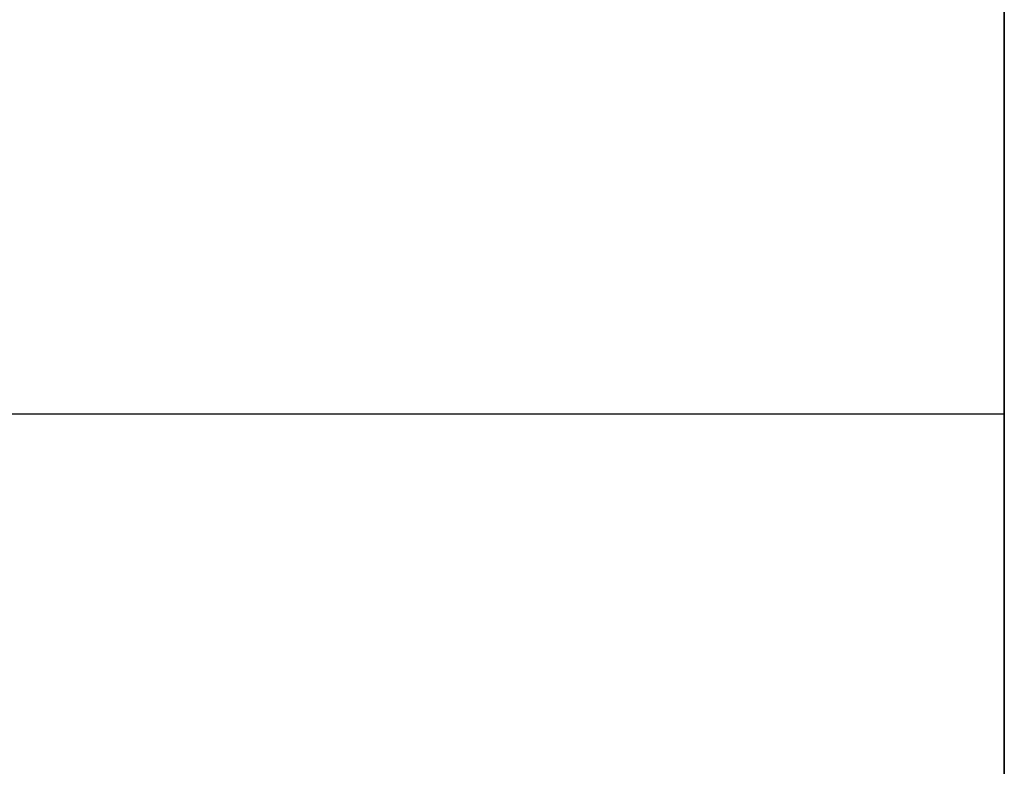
# Model space of a CAD drawing. Header units: millimetres. Extents: x 490 to 915, y -40 to 150.
# Tile 13 of 70: x 503.5 to 506.14, y -0.44 to 1.56. Entities that reach past the tile are written whole.
import ezdxf

# ---------------------------------------------------------------- set-up
doc = ezdxf.new("R2010")
doc.units = ezdxf.units.MM
doc.layers.add('Volume', color=7, linetype='Continuous', true_color=0x000000)

msp = doc.modelspace()

# ---------------------------------------------------------------- linework, layer by layer
at = {"layer": 'Volume'}
for p, q in [((506.1396, 150, 230), (506.1396, -24, 230)), ((506.1396, 150, 222), (506.1396, -24, 222)), ((506.1396, 150, -530), (506.1396, -24, -530)), ((506.1396, 150, -522), (506.1396, -24, -522)), ((506.1396, -40, -550), (506.1396, 150, -550)), ((506.1396, 130, 214), (506.1396, -24, 214)), ((506.1396, -24, -16.0312), (506.1396, 130, -16.0312)), ((506.1396, -24, -32.0312), (506.1396, 130, -32.0312)), ((506.1396, -24, -24.0312), (506.1396, 130, -24.0312)), ((506.1396, 130, -514), (506.1396, -24, -514)), ((506.1396, -40, -125), (506.1396, 130, -125)), ((506.1396, -24, -265.0312), (506.1396, 130, -265.0312)), ((506.1396, -24, -281.0312), (506.1396, 130, -281.0312)), ((506.1396, -24, -273.0312), (506.1396, 130, -273.0312)), ((506.1396, 2.1119, 294.2048), (506.1396, -0.0638, 293.2152)), ((506.1396, 1.5552, 133.5091), (506.1396, 1.6269, 133.558)), ((506.1396, 1.5552, 129.4286), (506.1396, 1.4853, 129.4799)), ((506.1396, 1.4853, 133.4577), (506.1396, 1.5552, 133.5091)), ((506.1396, 1.5552, 46.4286), (506.1396, 1.4853, 46.4799)), ((506.1396, 1.4853, 50.4577), (506.1396, 1.5552, 50.5091)), ((506.1396, 1.5552, -36.5714), (506.1396, 1.4853, -36.5201)), ((506.1396, 1.4853, -32.5423), (506.1396, 1.5552, -32.4909)), ((506.1396, 1.5552, -119.5714), (506.1396, 1.4853, -119.5201)), ((506.1396, 1.4853, -115.5423), (506.1396, 1.5552, -115.4909)), ((506.1396, 1.5552, -202.5714), (506.1396, 1.4853, -202.5201)), ((506.1396, 1.4853, -198.5423), (506.1396, 1.5552, -198.4909)), ((506.1396, 1.5552, -285.5714), (506.1396, 1.4853, -285.5201)), ((506.1396, 1.4853, -281.5423), (506.1396, 1.5552, -281.4909)), ((506.1396, 1.5552, -368.5714), (506.1396, 1.4853, -368.5201)), ((506.1396, 1.4853, -364.5423), (506.1396, 1.5552, -364.4909)), ((506.1396, 1.5552, -451.5714), (506.1396, 1.4853, -451.5201)), ((506.1396, 1.4853, -447.5423), (506.1396, 1.5552, -447.4909)), ((506.1396, 1.4853, 129.4799), (506.1396, 1.4172, 129.5337)), ((506.1396, 1.4172, 133.4039), (506.1396, 1.4853, 133.4577)), ((506.1396, 1.4853, 46.4799), (506.1396, 1.4172, 46.5337)), ((506.1396, 1.4172, 50.4039), (506.1396, 1.4853, 50.4577)), ((506.1396, 1.4853, -36.5201), (506.1396, 1.4172, -36.4663)), ((506.1396, 1.4172, -32.5961), (506.1396, 1.4853, -32.5423)), ((506.1396, 1.4853, -119.5201), (506.1396, 1.4172, -119.4663)), ((506.1396, 1.4172, -115.5961), (506.1396, 1.4853, -115.5423)), ((506.1396, 1.4853, -202.5201), (506.1396, 1.4172, -202.4663)), ((506.1396, 1.4172, -198.5961), (506.1396, 1.4853, -198.5423)), ((506.1396, 1.4853, -285.5201), (506.1396, 1.4172, -285.4663)), ((506.1396, 1.4172, -281.5961), (506.1396, 1.4853, -281.5423)), ((506.1396, 1.4853, -368.5201), (506.1396, 1.4172, -368.4663)), ((506.1396, 1.4172, -364.5961), (506.1396, 1.4853, -364.5423)), ((506.1396, 1.4853, -451.5201), (506.1396, 1.4172, -451.4663)), ((506.1396, 1.4172, -447.5961), (506.1396, 1.4853, -447.5423)), ((506.1396, 1.4172, 129.5337), (506.1396, 1.351, 129.5898)), ((506.1396, 1.351, 133.3478), (506.1396, 1.4172, 133.4039)), ((506.1396, 1.4172, 46.5337), (506.1396, 1.351, 46.5898)), ((506.1396, 1.351, 50.3478), (506.1396, 1.4172, 50.4039)), ((506.1396, 1.4172, -36.4663), (506.1396, 1.351, -36.4102)), ((506.1396, 1.351, -32.6522), (506.1396, 1.4172, -32.5961)), ((506.1396, 1.4172, -119.4663), (506.1396, 1.351, -119.4102)), ((506.1396, 1.351, -115.6522), (506.1396, 1.4172, -115.5961)), ((506.1396, 1.4172, -202.4663), (506.1396, 1.351, -202.4102)), ((506.1396, 1.351, -198.6522), (506.1396, 1.4172, -198.5961)), ((506.1396, 1.4172, -285.4663), (506.1396, 1.351, -285.4102)), ((506.1396, 1.351, -281.6522), (506.1396, 1.4172, -281.5961)), ((506.1396, 1.4172, -368.4663), (506.1396, 1.351, -368.4102)), ((506.1396, 1.351, -364.6522), (506.1396, 1.4172, -364.5961)), ((506.1396, 1.4172, -451.4663), (506.1396, 1.351, -451.4102)), ((506.1396, 1.351, -447.6522), (506.1396, 1.4172, -447.5961)), ((506.1396, 1.351, 129.5898), (506.1396, 1.2867, 129.6482)), ((506.1396, 1.2867, 133.2894), (506.1396, 1.351, 133.3478)), ((506.1396, 1.351, 46.5898), (506.1396, 1.2867, 46.6482)), ((506.1396, 1.2867, 50.2894), (506.1396, 1.351, 50.3478)), ((506.1396, 1.351, -36.4102), (506.1396, 1.2867, -36.3518)), ((506.1396, 1.2867, -32.7106), (506.1396, 1.351, -32.6522)), ((506.1396, 1.351, -119.4102), (506.1396, 1.2867, -119.3518)), ((506.1396, 1.2867, -115.7106), (506.1396, 1.351, -115.6522)), ((506.1396, 1.351, -202.4102), (506.1396, 1.2867, -202.3518)), ((506.1396, 1.2867, -198.7106), (506.1396, 1.351, -198.6522)), ((506.1396, 1.351, -285.4102), (506.1396, 1.2867, -285.3518)), ((506.1396, 1.2867, -281.7106), (506.1396, 1.351, -281.6522)), ((506.1396, 1.351, -368.4102), (506.1396, 1.2867, -368.3518)), ((506.1396, 1.2867, -364.7106), (506.1396, 1.351, -364.6522)), ((506.1396, 1.351, -451.4102), (506.1396, 1.2867, -451.3518)), ((506.1396, 1.2867, -447.7106), (506.1396, 1.351, -447.6522)), ((506.1396, 1.2867, 129.6482), (506.1396, 1.2246, 129.7087)), ((506.1396, 1.2246, 133.2289), (506.1396, 1.2867, 133.2894)), ((506.1396, 1.2867, 46.6482), (506.1396, 1.2246, 46.7087)), ((506.1396, 1.2246, 50.2289), (506.1396, 1.2867, 50.2894)), ((506.1396, 1.2867, -36.3518), (506.1396, 1.2246, -36.2913)), ((506.1396, 1.2246, -32.7711), (506.1396, 1.2867, -32.7106)), ((506.1396, 1.2867, -119.3518), (506.1396, 1.2246, -119.2913)), ((506.1396, 1.2246, -115.7711), (506.1396, 1.2867, -115.7106)), ((506.1396, 1.2867, -202.3518), (506.1396, 1.2246, -202.2913)), ((506.1396, 1.2246, -198.7711), (506.1396, 1.2867, -198.7106)), ((506.1396, 1.2867, -285.3518), (506.1396, 1.2246, -285.2913)), ((506.1396, 1.2246, -281.7711), (506.1396, 1.2867, -281.7106)), ((506.1396, 1.2867, -368.3518), (506.1396, 1.2246, -368.2913)), ((506.1396, 1.2246, -364.7711), (506.1396, 1.2867, -364.7106)), ((506.1396, 1.2867, -451.3518), (506.1396, 1.2246, -451.2913)), ((506.1396, 1.2246, -447.7711), (506.1396, 1.2867, -447.7106)), ((506.1396, 1.2246, 129.7087), (506.1396, 1.1646, 129.7714)), ((506.1396, 1.1646, 133.1662), (506.1396, 1.2246, 133.2289)), ((506.1396, 1.2246, 46.7087), (506.1396, 1.1646, 46.7714)), ((506.1396, 1.1646, 50.1662), (506.1396, 1.2246, 50.2289)), ((506.1396, 1.2246, -36.2913), (506.1396, 1.1646, -36.2286)), ((506.1396, 1.1646, -32.8338), (506.1396, 1.2246, -32.7711)), ((506.1396, 1.2246, -119.2913), (506.1396, 1.1646, -119.2286)), ((506.1396, 1.1646, -115.8338), (506.1396, 1.2246, -115.7711)), ((506.1396, 1.2246, -202.2913), (506.1396, 1.1646, -202.2286)), ((506.1396, 1.1646, -198.8338), (506.1396, 1.2246, -198.7711)), ((506.1396, 1.2246, -285.2913), (506.1396, 1.1646, -285.2286)), ((506.1396, 1.1646, -281.8338), (506.1396, 1.2246, -281.7711)), ((506.1396, 1.2246, -368.2913), (506.1396, 1.1646, -368.2286)), ((506.1396, 1.1646, -364.8338), (506.1396, 1.2246, -364.7711)), ((506.1396, 1.2246, -451.2913), (506.1396, 1.1646, -451.2286)), ((506.1396, 1.1646, -447.8338), (506.1396, 1.2246, -447.7711)), ((506.1396, 1.1646, 129.7714), (506.1396, 1.1068, 129.8361)), ((506.1396, 1.1068, 133.1015), (506.1396, 1.1646, 133.1662)), ((506.1396, 1.1646, 46.7714), (506.1396, 1.1068, 46.8361)), ((506.1396, 1.1068, 50.1015), (506.1396, 1.1646, 50.1662)), ((506.1396, 1.1646, -36.2286), (506.1396, 1.1068, -36.1639)), ((506.1396, 1.1068, -32.8985), (506.1396, 1.1646, -32.8338)), ((506.1396, 1.1646, -119.2286), (506.1396, 1.1068, -119.1639)), ((506.1396, 1.1068, -115.8985), (506.1396, 1.1646, -115.8338)), ((506.1396, 1.1646, -202.2286), (506.1396, 1.1068, -202.1639)), ((506.1396, 1.1068, -198.8985), (506.1396, 1.1646, -198.8338)), ((506.1396, 1.1646, -285.2286), (506.1396, 1.1068, -285.1639)), ((506.1396, 1.1068, -281.8985), (506.1396, 1.1646, -281.8338)), ((506.1396, 1.1646, -368.2286), (506.1396, 1.1068, -368.1639)), ((506.1396, 1.1068, -364.8985), (506.1396, 1.1646, -364.8338)), ((506.1396, 1.1646, -451.2286), (506.1396, 1.1068, -451.1639)), ((506.1396, 1.1068, -447.8985), (506.1396, 1.1646, -447.8338)), ((506.1396, 1.1068, 129.8361), (506.1396, 1.0512, 129.9028)), ((506.1396, 1.0512, 133.0348), (506.1396, 1.1068, 133.1015)), ((506.1396, 1.1068, 46.8361), (506.1396, 1.0512, 46.9028)), ((506.1396, 1.0512, 50.0348), (506.1396, 1.1068, 50.1015)), ((506.1396, 1.1068, -36.1639), (506.1396, 1.0512, -36.0972)), ((506.1396, 1.0512, -32.9652), (506.1396, 1.1068, -32.8985)), ((506.1396, 1.1068, -119.1639), (506.1396, 1.0512, -119.0972)), ((506.1396, 1.0512, -115.9652), (506.1396, 1.1068, -115.8985)), ((506.1396, 1.1068, -202.1639), (506.1396, 1.0512, -202.0972)), ((506.1396, 1.0512, -198.9652), (506.1396, 1.1068, -198.8985)), ((506.1396, 1.1068, -285.1639), (506.1396, 1.0512, -285.0972)), ((506.1396, 1.0512, -281.9652), (506.1396, 1.1068, -281.8985)), ((506.1396, 1.1068, -368.1639), (506.1396, 1.0512, -368.0972)), ((506.1396, 1.0512, -364.9652), (506.1396, 1.1068, -364.8985)), ((506.1396, 1.1068, -451.1639), (506.1396, 1.0512, -451.0972)), ((506.1396, 1.0512, -447.9652), (506.1396, 1.1068, -447.8985)), ((506.1396, 1.0512, 129.9028), (506.1396, 0.9981, 129.9714)), ((506.1396, 0.9981, 132.9662), (506.1396, 1.0512, 133.0348)), ((506.1396, 1.0512, 46.9028), (506.1396, 0.9981, 46.9714)), ((506.1396, 0.9981, 49.9662), (506.1396, 1.0512, 50.0348)), ((506.1396, 1.0512, -36.0972), (506.1396, 0.9981, -36.0286)), ((506.1396, 0.9981, -33.0338), (506.1396, 1.0512, -32.9652)), ((506.1396, 1.0512, -119.0972), (506.1396, 0.9981, -119.0286)), ((506.1396, 0.9981, -116.0338), (506.1396, 1.0512, -115.9652)), ((506.1396, 1.0512, -202.0972), (506.1396, 0.9981, -202.0286)), ((506.1396, 0.9981, -199.0338), (506.1396, 1.0512, -198.9652)), ((506.1396, 1.0512, -285.0972), (506.1396, 0.9981, -285.0286)), ((506.1396, 0.9981, -282.0338), (506.1396, 1.0512, -281.9652)), ((506.1396, 1.0512, -368.0972), (506.1396, 0.9981, -368.0286)), ((506.1396, 0.9981, -365.0338), (506.1396, 1.0512, -364.9652)), ((506.1396, 1.0512, -451.0972), (506.1396, 0.9981, -451.0286)), ((506.1396, 0.9981, -448.0338), (506.1396, 1.0512, -447.9652)), ((506.1396, 0.9981, 129.9714), (506.1396, 0.9473, 130.0418)), ((506.1396, 0.9473, 132.8958), (506.1396, 0.9981, 132.9662)), ((506.1396, 0.9981, 46.9714), (506.1396, 0.9473, 47.0418)), ((506.1396, 0.9473, 49.8958), (506.1396, 0.9981, 49.9662)), ((506.1396, 0.9981, -36.0286), (506.1396, 0.9473, -35.9582)), ((506.1396, 0.9473, -33.1042), (506.1396, 0.9981, -33.0338)), ((506.1396, 0.9981, -119.0286), (506.1396, 0.9473, -118.9582)), ((506.1396, 0.9473, -116.1042), (506.1396, 0.9981, -116.0338)), ((506.1396, 0.9981, -202.0286), (506.1396, 0.9473, -201.9582)), ((506.1396, 0.9473, -199.1042), (506.1396, 0.9981, -199.0338)), ((506.1396, 0.9981, -285.0286), (506.1396, 0.9473, -284.9582)), ((506.1396, 0.9473, -282.1042), (506.1396, 0.9981, -282.0338)), ((506.1396, 0.9981, -368.0286), (506.1396, 0.9473, -367.9582)), ((506.1396, 0.9473, -365.1042), (506.1396, 0.9981, -365.0338)), ((506.1396, 0.9981, -451.0286), (506.1396, 0.9473, -450.9582)), ((506.1396, 0.9473, -448.1042), (506.1396, 0.9981, -448.0338)), ((506.1396, 0.9473, 130.0418), (506.1396, 0.899, 130.1139)), ((506.1396, 0.899, 132.8237), (506.1396, 0.9473, 132.8958)), ((506.1396, 0.9473, 47.0418), (506.1396, 0.899, 47.1139)), ((506.1396, 0.899, 49.8237), (506.1396, 0.9473, 49.8958)), ((506.1396, 0.9473, -35.9582), (506.1396, 0.899, -35.8861)), ((506.1396, 0.899, -33.1763), (506.1396, 0.9473, -33.1042)), ((506.1396, 0.9473, -118.9582), (506.1396, 0.899, -118.8861)), ((506.1396, 0.899, -116.1763), (506.1396, 0.9473, -116.1042)), ((506.1396, 0.9473, -201.9582), (506.1396, 0.899, -201.8861)), ((506.1396, 0.899, -199.1763), (506.1396, 0.9473, -199.1042)), ((506.1396, 0.9473, -284.9582), (506.1396, 0.899, -284.8861)), ((506.1396, 0.899, -282.1763), (506.1396, 0.9473, -282.1042)), ((506.1396, 0.9473, -367.9582), (506.1396, 0.899, -367.8861)), ((506.1396, 0.899, -365.1763), (506.1396, 0.9473, -365.1042)), ((506.1396, 0.9473, -450.9582), (506.1396, 0.899, -450.8861)), ((506.1396, 0.899, -448.1763), (506.1396, 0.9473, -448.1042)), ((506.1396, 0.899, 130.1139), (506.1396, 0.8532, 130.1876)), ((506.1396, 0.8532, 132.75), (506.1396, 0.899, 132.8237)), ((506.1396, 0.899, 47.1139), (506.1396, 0.8532, 47.1876)), ((506.1396, 0.8532, 49.75), (506.1396, 0.899, 49.8237)), ((506.1396, 0.899, -35.8861), (506.1396, 0.8532, -35.8124)), ((506.1396, 0.8532, -33.25), (506.1396, 0.899, -33.1763)), ((506.1396, 0.899, -118.8861), (506.1396, 0.8532, -118.8124)), ((506.1396, 0.8532, -116.25), (506.1396, 0.899, -116.1763)), ((506.1396, 0.899, -201.8861), (506.1396, 0.8532, -201.8124)), ((506.1396, 0.8532, -199.25), (506.1396, 0.899, -199.1763)), ((506.1396, 0.899, -284.8861), (506.1396, 0.8532, -284.8124)), ((506.1396, 0.8532, -282.25), (506.1396, 0.899, -282.1763)), ((506.1396, 0.899, -367.8861), (506.1396, 0.8532, -367.8124)), ((506.1396, 0.8532, -365.25), (506.1396, 0.899, -365.1763)), ((506.1396, 0.899, -450.8861), (506.1396, 0.8532, -450.8124)), ((506.1396, 0.8532, -448.25), (506.1396, 0.899, -448.1763)), ((506.1396, 0.8532, 130.1876), (506.1396, 0.8101, 130.2629)), ((506.1396, 0.8101, 132.6747), (506.1396, 0.8532, 132.75)), ((506.1396, 0.8532, 47.1876), (506.1396, 0.8101, 47.2629)), ((506.1396, 0.8101, 49.6747), (506.1396, 0.8532, 49.75)), ((506.1396, 0.8532, -35.8124), (506.1396, 0.8101, -35.7371)), ((506.1396, 0.8101, -33.3253), (506.1396, 0.8532, -33.25)), ((506.1396, 0.8532, -118.8124), (506.1396, 0.8101, -118.7371)), ((506.1396, 0.8101, -116.3253), (506.1396, 0.8532, -116.25)), ((506.1396, 0.8532, -201.8124), (506.1396, 0.8101, -201.7371)), ((506.1396, 0.8101, -199.3253), (506.1396, 0.8532, -199.25)), ((506.1396, 0.8532, -284.8124), (506.1396, 0.8101, -284.7371)), ((506.1396, 0.8101, -282.3253), (506.1396, 0.8532, -282.25)), ((506.1396, 0.8532, -367.8124), (506.1396, 0.8101, -367.7371)), ((506.1396, 0.8101, -365.3253), (506.1396, 0.8532, -365.25)), ((506.1396, 0.8532, -450.8124), (506.1396, 0.8101, -450.7371)), ((506.1396, 0.8101, -448.3253), (506.1396, 0.8532, -448.25)), ((506.1396, 0.8101, 130.2629), (506.1396, 0.7695, 130.3396)), ((506.1396, 0.7695, 132.598), (506.1396, 0.8101, 132.6747)), ((506.1396, 0.8101, 47.2629), (506.1396, 0.7695, 47.3396)), ((506.1396, 0.7695, 49.598), (506.1396, 0.8101, 49.6747)), ((506.1396, 0.8101, -35.7371), (506.1396, 0.7695, -35.6604)), ((506.1396, 0.7695, -33.402), (506.1396, 0.8101, -33.3253)), ((506.1396, 0.8101, -118.7371), (506.1396, 0.7695, -118.6604)), ((506.1396, 0.7695, -116.402), (506.1396, 0.8101, -116.3253)), ((506.1396, 0.8101, -201.7371), (506.1396, 0.7695, -201.6604)), ((506.1396, 0.7695, -199.402), (506.1396, 0.8101, -199.3253)), ((506.1396, 0.8101, -284.7371), (506.1396, 0.7695, -284.6604)), ((506.1396, 0.7695, -282.402), (506.1396, 0.8101, -282.3253)), ((506.1396, 0.8101, -367.7371), (506.1396, 0.7695, -367.6604)), ((506.1396, 0.7695, -365.402), (506.1396, 0.8101, -365.3253)), ((506.1396, 0.8101, -450.7371), (506.1396, 0.7695, -450.6604)), ((506.1396, 0.7695, -448.402), (506.1396, 0.8101, -448.3253)), ((506.1396, 0.7695, 130.3396), (506.1396, 0.7317, 130.4177)), ((506.1396, 0.7317, 132.5199), (506.1396, 0.7695, 132.598)), ((506.1396, 0.7695, 47.3396), (506.1396, 0.7317, 47.4177)), ((506.1396, 0.7317, 49.5199), (506.1396, 0.7695, 49.598)), ((506.1396, 0.7695, -35.6604), (506.1396, 0.7317, -35.5823)), ((506.1396, 0.7317, -33.4801), (506.1396, 0.7695, -33.402)), ((506.1396, 0.7695, -118.6604), (506.1396, 0.7317, -118.5823)), ((506.1396, 0.7317, -116.4801), (506.1396, 0.7695, -116.402)), ((506.1396, 0.7695, -201.6604), (506.1396, 0.7317, -201.5823)), ((506.1396, 0.7317, -199.4801), (506.1396, 0.7695, -199.402)), ((506.1396, 0.7695, -284.6604), (506.1396, 0.7317, -284.5823)), ((506.1396, 0.7317, -282.4801), (506.1396, 0.7695, -282.402)), ((506.1396, 0.7695, -367.6604), (506.1396, 0.7317, -367.5823)), ((506.1396, 0.7317, -365.4801), (506.1396, 0.7695, -365.402)), ((506.1396, 0.7695, -450.6604), (506.1396, 0.7317, -450.5823)), ((506.1396, 0.7317, -448.4801), (506.1396, 0.7695, -448.402)), ((506.1396, 0.7317, 130.4177), (506.1396, 0.6966, 130.4971)), ((506.1396, 0.6966, 132.4405), (506.1396, 0.7317, 132.5199)), ((506.1396, 0.7317, 47.4177), (506.1396, 0.6966, 47.4971)), ((506.1396, 0.6966, 49.4405), (506.1396, 0.7317, 49.5199)), ((506.1396, 0.7317, -35.5823), (506.1396, 0.6966, -35.5029)), ((506.1396, 0.6966, -33.5595), (506.1396, 0.7317, -33.4801)), ((506.1396, 0.7317, -118.5823), (506.1396, 0.6966, -118.5029)), ((506.1396, 0.6966, -116.5595), (506.1396, 0.7317, -116.4801)), ((506.1396, 0.7317, -201.5823), (506.1396, 0.6966, -201.5029)), ((506.1396, 0.6966, -199.5595), (506.1396, 0.7317, -199.4801)), ((506.1396, 0.7317, -284.5823), (506.1396, 0.6966, -284.5029)), ((506.1396, 0.6966, -282.5595), (506.1396, 0.7317, -282.4801)), ((506.1396, 0.7317, -367.5823), (506.1396, 0.6966, -367.5029)), ((506.1396, 0.6966, -365.5595), (506.1396, 0.7317, -365.4801)), ((506.1396, 0.7317, -450.5823), (506.1396, 0.6966, -450.5029)), ((506.1396, 0.6966, -448.5595), (506.1396, 0.7317, -448.4801)), ((506.1396, 0.6966, 130.4971), (506.1396, 0.6642, 130.5776)), ((506.1396, 0.6642, 132.36), (506.1396, 0.6966, 132.4405)), ((506.1396, 0.6966, 47.4971), (506.1396, 0.6642, 47.5776)), ((506.1396, 0.6642, 49.36), (506.1396, 0.6966, 49.4405)), ((506.1396, 0.6966, -35.5029), (506.1396, 0.6642, -35.4224)), ((506.1396, 0.6642, -33.64), (506.1396, 0.6966, -33.5595)), ((506.1396, 0.6966, -118.5029), (506.1396, 0.6642, -118.4224)), ((506.1396, 0.6642, -116.64), (506.1396, 0.6966, -116.5595)), ((506.1396, 0.6966, -201.5029), (506.1396, 0.6642, -201.4224)), ((506.1396, 0.6642, -199.64), (506.1396, 0.6966, -199.5595)), ((506.1396, 0.6966, -284.5029), (506.1396, 0.6642, -284.4224)), ((506.1396, 0.6642, -282.64), (506.1396, 0.6966, -282.5595)), ((506.1396, 0.6966, -367.5029), (506.1396, 0.6642, -367.4224)), ((506.1396, 0.6642, -365.64), (506.1396, 0.6966, -365.5595)), ((506.1396, 0.6966, -450.5029), (506.1396, 0.6642, -450.4224)), ((506.1396, 0.6642, -448.64), (506.1396, 0.6966, -448.5595)), ((506.1396, 0.6642, 130.5776), (506.1396, 0.6347, 130.6592)), ((506.1396, 0.6347, 132.2784), (506.1396, 0.6642, 132.36)), ((506.1396, 0.6642, 47.5776), (506.1396, 0.6347, 47.6592)), ((506.1396, 0.6347, 49.2784), (506.1396, 0.6642, 49.36)), ((506.1396, 0.6642, -35.4224), (506.1396, 0.6347, -35.3408)), ((506.1396, 0.6347, -33.7216), (506.1396, 0.6642, -33.64)), ((506.1396, 0.6642, -118.4224), (506.1396, 0.6347, -118.3408)), ((506.1396, 0.6347, -116.7216), (506.1396, 0.6642, -116.64)), ((506.1396, 0.6642, -201.4224), (506.1396, 0.6347, -201.3408)), ((506.1396, 0.6347, -199.7216), (506.1396, 0.6642, -199.64)), ((506.1396, 0.6642, -284.4224), (506.1396, 0.6347, -284.3408)), ((506.1396, 0.6347, -282.7216), (506.1396, 0.6642, -282.64)), ((506.1396, 0.6642, -367.4224), (506.1396, 0.6347, -367.3408)), ((506.1396, 0.6347, -365.7216), (506.1396, 0.6642, -365.64)), ((506.1396, 0.6642, -450.4224), (506.1396, 0.6347, -450.3408)), ((506.1396, 0.6347, -448.7216), (506.1396, 0.6642, -448.64)), ((506.1396, 0.6347, 130.6592), (506.1396, 0.608, 130.7418)), ((506.1396, 0.608, 132.1958), (506.1396, 0.6347, 132.2784)), ((506.1396, 0.6347, 47.6592), (506.1396, 0.608, 47.7418)), ((506.1396, 0.608, 49.1958), (506.1396, 0.6347, 49.2784)), ((506.1396, 0.6347, -35.3408), (506.1396, 0.608, -35.2582)), ((506.1396, 0.608, -33.8042), (506.1396, 0.6347, -33.7216)), ((506.1396, 0.6347, -118.3408), (506.1396, 0.608, -118.2582)), ((506.1396, 0.608, -116.8042), (506.1396, 0.6347, -116.7216)), ((506.1396, 0.6347, -201.3408), (506.1396, 0.608, -201.2582)), ((506.1396, 0.608, -199.8042), (506.1396, 0.6347, -199.7216)), ((506.1396, 0.6347, -284.3408), (506.1396, 0.608, -284.2582)), ((506.1396, 0.608, -282.8042), (506.1396, 0.6347, -282.7216)), ((506.1396, 0.6347, -367.3408), (506.1396, 0.608, -367.2582)), ((506.1396, 0.608, -365.8042), (506.1396, 0.6347, -365.7216)), ((506.1396, 0.6347, -450.3408), (506.1396, 0.608, -450.2582)), ((506.1396, 0.608, -448.8042), (506.1396, 0.6347, -448.7216)), ((506.1396, 0.608, 130.7418), (506.1396, 0.5843, 130.8253)), ((506.1396, 0.5843, 132.1124), (506.1396, 0.608, 132.1958)), ((506.1396, 0.608, 47.7418), (506.1396, 0.5843, 47.8253)), ((506.1396, 0.5843, 49.1124), (506.1396, 0.608, 49.1958)), ((506.1396, 0.608, -35.2582), (506.1396, 0.5843, -35.1747)), ((506.1396, 0.5843, -33.8876), (506.1396, 0.608, -33.8042)), ((506.1396, 0.608, -118.2582), (506.1396, 0.5843, -118.1747)), ((506.1396, 0.5843, -116.8876), (506.1396, 0.608, -116.8042)), ((506.1396, 0.608, -201.2582), (506.1396, 0.5843, -201.1747)), ((506.1396, 0.5843, -199.8876), (506.1396, 0.608, -199.8042)), ((506.1396, 0.608, -284.2582), (506.1396, 0.5843, -284.1747)), ((506.1396, 0.5843, -282.8876), (506.1396, 0.608, -282.8042)), ((506.1396, 0.608, -367.2582), (506.1396, 0.5843, -367.1747)), ((506.1396, 0.5843, -365.8876), (506.1396, 0.608, -365.8042)), ((506.1396, 0.608, -450.2582), (506.1396, 0.5843, -450.1747)), ((506.1396, 0.5843, -448.8876), (506.1396, 0.608, -448.8042)), ((506.1396, 0.5843, 130.8253), (506.1396, 0.5634, 130.9095)), ((506.1396, 0.5634, 132.0281), (506.1396, 0.5843, 132.1124)), ((506.1396, 0.5843, 47.8253), (506.1396, 0.5634, 47.9095)), ((506.1396, 0.5634, 49.0281), (506.1396, 0.5843, 49.1124)), ((506.1396, 0.5843, -35.1747), (506.1396, 0.5634, -35.0905)), ((506.1396, 0.5634, -33.9719), (506.1396, 0.5843, -33.8876)), ((506.1396, 0.5843, -118.1747), (506.1396, 0.5634, -118.0905)), ((506.1396, 0.5634, -116.9719), (506.1396, 0.5843, -116.8876)), ((506.1396, 0.5843, -201.1747), (506.1396, 0.5634, -201.0905)), ((506.1396, 0.5634, -199.9719), (506.1396, 0.5843, -199.8876)), ((506.1396, 0.5843, -284.1747), (506.1396, 0.5634, -284.0905)), ((506.1396, 0.5634, -282.9719), (506.1396, 0.5843, -282.8876)), ((506.1396, 0.5843, -367.1747), (506.1396, 0.5634, -367.0905)), ((506.1396, 0.5634, -365.9719), (506.1396, 0.5843, -365.8876)), ((506.1396, 0.5843, -450.1747), (506.1396, 0.5634, -450.0905)), ((506.1396, 0.5634, -448.9719), (506.1396, 0.5843, -448.8876)), ((506.1396, 0.5634, 130.9095), (506.1396, 0.5454, 130.9944)), ((506.1396, 0.5454, 131.9432), (506.1396, 0.5634, 132.0281)), ((506.1396, 0.5634, 47.9095), (506.1396, 0.5454, 47.9944)), ((506.1396, 0.5454, 48.9432), (506.1396, 0.5634, 49.0281)), ((506.1396, 0.5634, -35.0905), (506.1396, 0.5454, -35.0056)), ((506.1396, 0.5454, -34.0568), (506.1396, 0.5634, -33.9719)), ((506.1396, 0.5634, -118.0905), (506.1396, 0.5454, -118.0056)), ((506.1396, 0.5454, -117.0568), (506.1396, 0.5634, -116.9719)), ((506.1396, 0.5634, -201.0905), (506.1396, 0.5454, -201.0056)), ((506.1396, 0.5454, -200.0568), (506.1396, 0.5634, -199.9719)), ((506.1396, 0.5634, -284.0905), (506.1396, 0.5454, -284.0056)), ((506.1396, 0.5454, -283.0568), (506.1396, 0.5634, -282.9719)), ((506.1396, 0.5634, -367.0905), (506.1396, 0.5454, -367.0056)), ((506.1396, 0.5454, -366.0568), (506.1396, 0.5634, -365.9719)), ((506.1396, 0.5634, -450.0905), (506.1396, 0.5454, -450.0056)), ((506.1396, 0.5454, -449.0568), (506.1396, 0.5634, -448.9719)), ((506.1396, 0.5454, 130.9944), (506.1396, 0.5304, 131.0799)), ((506.1396, 0.5304, 131.8578), (506.1396, 0.5454, 131.9432)), ((506.1396, 0.5454, 47.9944), (506.1396, 0.5304, 48.0799)), ((506.1396, 0.5304, 48.8578), (506.1396, 0.5454, 48.9432)), ((506.1396, 0.5454, -35.0056), (506.1396, 0.5304, -34.9201)), ((506.1396, 0.5304, -34.1422), (506.1396, 0.5454, -34.0568)), ((506.1396, 0.5454, -118.0056), (506.1396, 0.5304, -117.9201)), ((506.1396, 0.5304, -117.1422), (506.1396, 0.5454, -117.0568)), ((506.1396, 0.5454, -201.0056), (506.1396, 0.5304, -200.9201)), ((506.1396, 0.5304, -200.1422), (506.1396, 0.5454, -200.0568)), ((506.1396, 0.5454, -284.0056), (506.1396, 0.5304, -283.9201)), ((506.1396, 0.5304, -283.1422), (506.1396, 0.5454, -283.0568)), ((506.1396, 0.5454, -367.0056), (506.1396, 0.5304, -366.9201)), ((506.1396, 0.5304, -366.1422), (506.1396, 0.5454, -366.0568)), ((506.1396, 0.5454, -450.0056), (506.1396, 0.5304, -449.9201)), ((506.1396, 0.5304, -449.1422), (506.1396, 0.5454, -449.0568)), ((506.1396, 0.5304, 131.0799), (506.1396, 0.5184, 131.1658)), ((506.1396, 0.5184, 131.7718), (506.1396, 0.5304, 131.8578)), ((506.1396, 0.5304, 48.0799), (506.1396, 0.5184, 48.1658)), ((506.1396, 0.5184, 48.7718), (506.1396, 0.5304, 48.8578)), ((506.1396, 0.5304, -34.9201), (506.1396, 0.5184, -34.8342)), ((506.1396, 0.5184, -34.2282), (506.1396, 0.5304, -34.1422)), ((506.1396, 0.5304, -117.9201), (506.1396, 0.5184, -117.8342)), ((506.1396, 0.5184, -117.2282), (506.1396, 0.5304, -117.1422)), ((506.1396, 0.5304, -200.9201), (506.1396, 0.5184, -200.8342)), ((506.1396, 0.5184, -200.2282), (506.1396, 0.5304, -200.1422)), ((506.1396, 0.5304, -283.9201), (506.1396, 0.5184, -283.8342)), ((506.1396, 0.5184, -283.2282), (506.1396, 0.5304, -283.1422)), ((506.1396, 0.5304, -366.9201), (506.1396, 0.5184, -366.8342)), ((506.1396, 0.5184, -366.2282), (506.1396, 0.5304, -366.1422)), ((506.1396, 0.5304, -449.9201), (506.1396, 0.5184, -449.8342)), ((506.1396, 0.5184, -449.2282), (506.1396, 0.5304, -449.1422)), ((506.1396, 0.5184, 131.1658), (506.1396, 0.5094, 131.2521)), ((506.1396, 0.5094, 131.6855), (506.1396, 0.5184, 131.7718)), ((506.1396, 0.5184, 48.1658), (506.1396, 0.5094, 48.2521)), ((506.1396, 0.5094, 48.6855), (506.1396, 0.5184, 48.7718)), ((506.1396, 0.5184, -34.8342), (506.1396, 0.5094, -34.7479)), ((506.1396, 0.5094, -34.3145), (506.1396, 0.5184, -34.2282)), ((506.1396, 0.5184, -117.8342), (506.1396, 0.5094, -117.7479)), ((506.1396, 0.5094, -117.3145), (506.1396, 0.5184, -117.2282)), ((506.1396, 0.5184, -200.8342), (506.1396, 0.5094, -200.7479)), ((506.1396, 0.5094, -200.3145), (506.1396, 0.5184, -200.2282)), ((506.1396, 0.5184, -283.8342), (506.1396, 0.5094, -283.7479)), ((506.1396, 0.5094, -283.3145), (506.1396, 0.5184, -283.2282)), ((506.1396, 0.5184, -366.8342), (506.1396, 0.5094, -366.7479)), ((506.1396, 0.5094, -366.3145), (506.1396, 0.5184, -366.2282)), ((506.1396, 0.5184, -449.8342), (506.1396, 0.5094, -449.7479)), ((506.1396, 0.5094, -449.3145), (506.1396, 0.5184, -449.2282)), ((506.1396, 0.5094, 131.2521), (506.1396, 0.5034, 131.3387)), ((506.1396, 0.5034, 131.5989), (506.1396, 0.5094, 131.6855)), ((506.1396, 0.5094, 48.2521), (506.1396, 0.5034, 48.3387)), ((506.1396, 0.5034, 48.5989), (506.1396, 0.5094, 48.6855)), ((506.1396, 0.5094, -34.7479), (506.1396, 0.5034, -34.6613)), ((506.1396, 0.5034, -34.4011), (506.1396, 0.5094, -34.3145)), ((506.1396, 0.5094, -117.7479), (506.1396, 0.5034, -117.6613)), ((506.1396, 0.5034, -117.4011), (506.1396, 0.5094, -117.3145)), ((506.1396, 0.5094, -200.7479), (506.1396, 0.5034, -200.6613)), ((506.1396, 0.5034, -200.4011), (506.1396, 0.5094, -200.3145)), ((506.1396, 0.5094, -283.7479), (506.1396, 0.5034, -283.6613)), ((506.1396, 0.5034, -283.4011), (506.1396, 0.5094, -283.3145)), ((506.1396, 0.5094, -366.7479), (506.1396, 0.5034, -366.6613)), ((506.1396, 0.5034, -366.4011), (506.1396, 0.5094, -366.3145)), ((506.1396, 0.5094, -449.7479), (506.1396, 0.5034, -449.6613)), ((506.1396, 0.5034, -449.4011), (506.1396, 0.5094, -449.3145)), ((506.1396, 0.5034, 131.3387), (506.1396, 0.5004, 131.4254)), ((506.1396, 0.5004, 131.5122), (506.1396, 0.5034, 131.5989)), ((506.1396, 0.5034, 48.3387), (506.1396, 0.5004, 48.4254)), ((506.1396, 0.5004, 48.5122), (506.1396, 0.5034, 48.5989)), ((506.1396, 0.5034, -34.6613), (506.1396, 0.5004, -34.5746)), ((506.1396, 0.5004, -34.4878), (506.1396, 0.5034, -34.4011)), ((506.1396, 0.5034, -117.6613), (506.1396, 0.5004, -117.5746)), ((506.1396, 0.5004, -117.4878), (506.1396, 0.5034, -117.4011)), ((506.1396, 0.5034, -200.6613), (506.1396, 0.5004, -200.5746)), ((506.1396, 0.5004, -200.4878), (506.1396, 0.5034, -200.4011)), ((506.1396, 0.5034, -283.6613), (506.1396, 0.5004, -283.5746)), ((506.1396, 0.5004, -283.4878), (506.1396, 0.5034, -283.4011)), ((506.1396, 0.5034, -366.6613), (506.1396, 0.5004, -366.5746)), ((506.1396, 0.5004, -366.4878), (506.1396, 0.5034, -366.4011)), ((506.1396, 0.5034, -449.6613), (506.1396, 0.5004, -449.5746)), ((506.1396, 0.5004, -449.4878), (506.1396, 0.5034, -449.4011)), ((506.1396, 0.5, 131.4688), (495.5989, 0.5, 131.4688)), ((506.1396, 0.5, 48.4688), (495.5989, 0.5, 48.4688)), ((506.1396, 0.5, -34.5312), (495.5989, 0.5, -34.5312)), ((506.1396, 0.5, -117.5312), (495.5989, 0.5, -117.5312)), ((506.1396, 0.5, -200.5312), (495.5989, 0.5, -200.5312)), ((506.1396, 0.5, -283.5312), (495.5989, 0.5, -283.5312)), ((506.1396, 0.5, -366.5312), (495.5989, 0.5, -366.5312)), ((506.1396, 0.5, -449.5312), (495.5989, 0.5, -449.5312)), ((506.1396, 0.5004, 131.4254), (506.1396, 0.5004, 131.5122)), ((506.1396, 0.5004, 48.4254), (506.1396, 0.5004, 48.5122)), ((506.1396, 0.5004, -34.5746), (506.1396, 0.5004, -34.4878)), ((506.1396, 0.5004, -117.5746), (506.1396, 0.5004, -117.4878)), ((506.1396, 0.5004, -200.5746), (506.1396, 0.5004, -200.4878)), ((506.1396, 0.5004, -283.5746), (506.1396, 0.5004, -283.4878)), ((506.1396, 0.5004, -366.5746), (506.1396, 0.5004, -366.4878)), ((506.1396, 0.5004, -449.5746), (506.1396, 0.5004, -449.4878)), ((506.1396, -0.0638, 293.2152), (506.1396, -2.2046, 292.152))]:
    msp.add_line(p, q, dxfattribs=at)

doc.saveas('drawing.dxf')
